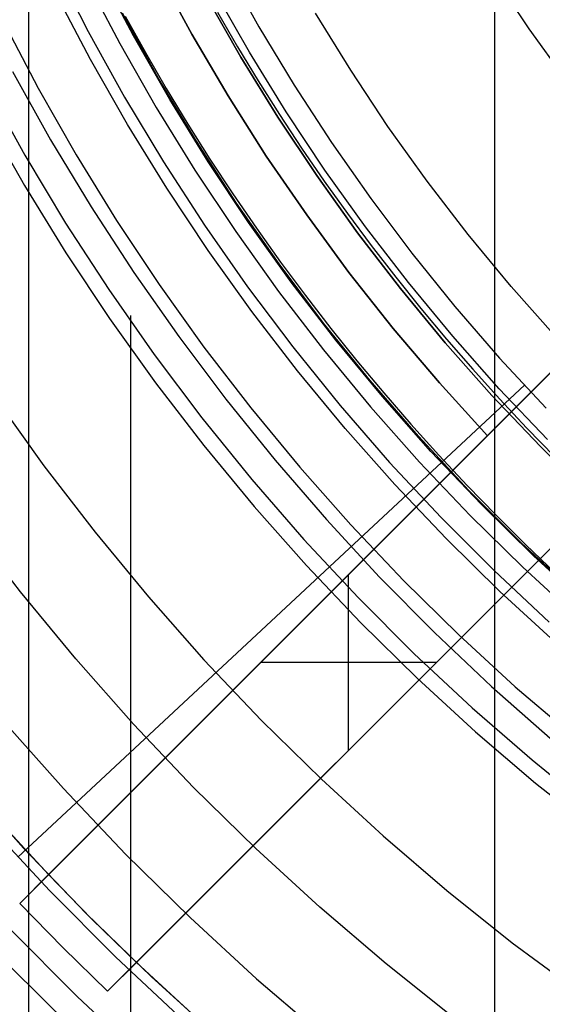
# Model space of a CAD drawing. Header units: millimetres. Extents: x 9001 to 10165, y -167 to 850.
# Tile 85 of 216: x 9558 to 9564, y 459 to 471. Entities that reach past the tile are written whole.
import ezdxf

# ---------------------------------------------------------------- set-up
doc = ezdxf.new("R2010")
doc.units = ezdxf.units.MM
for name, color, linetype in [('1', 7, 'Continuous'), ('COLOR EXT', 7, 'Continuous'), ('luz', 7, 'Continuous'), ('PLASTICO NEGRO', 7, 'Continuous')]:
    doc.layers.add(name, color=color, linetype=linetype)

msp = doc.modelspace()

# ---------------------------------------------------------------- linework, layer by layer
at = {"layer": '1', "color": 250, "true_color": 0x111111}
for p, q in [((9558.022, 523.979, 228.525), (9558.022, 441.714, 228.525)), ((9563.657, 472.719, 222.7), (9563.657, 453.357, 222.7)), ((9558.329, 471.413, 46.044), (9558.742, 470.602, 46.044)), ((9559.291, 470.549, 250.75), (9558.88, 471.332, 250.75)), ((9559.291, 470.549, 246.75), (9558.88, 471.332, 246.75)), ((9564.076, 470.633, 96.131), (9563.665, 471.251, 96.131)), ((9564.076, 470.633, 48.331), (9563.665, 471.251, 48.331)), ((9560.169, 471.029, 250.75), (9560.589, 470.29, 250.75)), ((9560.589, 470.29, 246.75), (9560.169, 471.029, 246.75)), ((9560.693, 470.352, 236.488), (9560.274, 471.087, 236.488)), ((9559.591, 470.041, 98.19), (9559.157, 470.823, 98.19)), ((9559.191, 470.786, 242.75), (9559.435, 470.347, 242.75)), ((9560.306, 470.834, 242.75), (9560.549, 470.417, 242.75)), ((9561.918, 470.132, 236.864), (9561.49, 470.824, 236.864)), ((9564.508, 470.03, 96.131), (9564.076, 470.633, 96.131)), ((9564.508, 470.03, 48.331), (9564.076, 470.633, 48.331)), ((9558.742, 470.602, 46.044), (9559.184, 469.806, 46.044)), ((9559.729, 469.78, 250.75), (9559.291, 470.549, 250.75)), ((9559.729, 469.78, 246.75), (9559.291, 470.549, 246.75)), ((9560.549, 470.417, 242.75), (9560.799, 470.004, 242.75)), ((9559.435, 470.347, 242.75), (9559.687, 469.912, 242.75)), ((9560.589, 470.29, 250.75), (9561.035, 469.567, 250.75)), ((9561.035, 469.567, 246.75), (9560.589, 470.29, 246.75)), ((9561.137, 469.632, 236.488), (9560.693, 470.352, 236.488)), ((9557.827, 470.117, 45.792), (9558.289, 469.291, 45.792)), ((9560.051, 469.274, 98.19), (9559.591, 470.041, 98.19)), ((9562.368, 469.454, 236.864), (9561.918, 470.132, 236.864)), ((9557.511, 469.947, 98.631), (9557.976, 469.108, 98.631)), ((9560.799, 470.004, 242.75), (9561.057, 469.596, 242.75)), ((9559.184, 469.806, 46.044), (9559.652, 469.025, 46.044)), ((9559.687, 469.912, 242.75), (9559.947, 469.482, 242.75)), ((9560.193, 469.027, 250.75), (9559.729, 469.78, 250.75)), ((9560.193, 469.027, 246.75), (9559.729, 469.78, 246.75)), ((9561.035, 469.567, 250.75), (9561.506, 468.859, 250.75)), ((9561.506, 468.859, 246.75), (9561.035, 469.567, 246.75)), ((9561.057, 469.596, 242.75), (9561.323, 469.193, 242.75)), ((9561.605, 468.927, 236.488), (9561.137, 469.632, 236.488)), ((9559.947, 469.482, 242.75), (9560.216, 469.058, 242.75)), ((9562.842, 468.792, 236.864), (9562.368, 469.454, 236.864)), ((9558.289, 469.291, 45.792), (9558.779, 468.481, 45.792)), ((9560.538, 468.525, 98.19), (9560.051, 469.274, 98.19)), ((9557.976, 469.108, 98.631), (9558.47, 468.286, 98.631)), ((9561.323, 469.193, 242.75), (9561.597, 468.794, 242.75)), ((9559.652, 469.025, 46.044), (9560.148, 468.262, 46.044)), ((9560.683, 468.291, 250.75), (9560.193, 469.027, 250.75)), ((9560.683, 468.291, 246.75), (9560.193, 469.027, 246.75)), ((9560.216, 469.058, 242.75), (9560.493, 468.638, 242.75)), ((9561.506, 468.859, 250.75), (9562.001, 468.168, 250.75)), ((9562.001, 468.168, 246.75), (9561.506, 468.859, 246.75)), ((9562.098, 468.24, 236.488), (9561.605, 468.927, 236.488)), ((9561.597, 468.794, 242.75), (9561.878, 468.401, 242.75)), ((9563.338, 468.147, 236.864), (9562.842, 468.792, 236.864)), ((9560.493, 468.638, 242.75), (9560.777, 468.224, 242.75)), ((9561.051, 467.792, 98.19), (9560.538, 468.525, 98.19)), ((9558.779, 468.481, 45.792), (9559.296, 467.688, 45.792)), ((9561.878, 468.401, 242.75), (9562.166, 468.014, 242.75)), ((9558.47, 468.286, 98.631), (9558.992, 467.482, 98.631)), ((9560.148, 468.262, 46.044), (9560.67, 467.516, 46.044)), ((9561.198, 467.572, 250.75), (9560.683, 468.291, 250.75)), ((9561.198, 467.572, 246.75), (9560.683, 468.291, 246.75)), ((9560.777, 468.224, 242.75), (9561.07, 467.815, 242.75)), ((9562.001, 468.168, 250.75), (9562.519, 467.494, 250.75)), ((9562.519, 467.494, 246.75), (9562.001, 468.168, 246.75)), ((9562.614, 467.569, 236.488), (9562.098, 468.24, 236.488)), ((9563.857, 467.52, 236.864), (9563.338, 468.147, 236.864)), ((9562.166, 468.014, 242.75), (9562.462, 467.631, 242.75)), ((9561.589, 467.078, 98.19), (9561.051, 467.792, 98.19)), ((9561.07, 467.815, 242.75), (9561.37, 467.411, 242.75)), ((9559.296, 467.688, 45.792), (9559.84, 466.913, 45.792)), ((9561.738, 466.871, 250.75), (9561.198, 467.572, 250.75)), ((9561.738, 466.871, 246.75), (9561.198, 467.572, 246.75)), ((9562.462, 467.631, 242.75), (9562.765, 467.255, 242.75)), ((9563.152, 466.917, 236.488), (9562.614, 467.569, 236.488)), ((9558.992, 467.482, 98.631), (9559.542, 466.696, 98.631)), ((9560.67, 467.516, 46.044), (9561.218, 466.789, 46.044)), ((9562.519, 467.494, 250.75), (9563.061, 466.839, 250.75)), ((9563.061, 466.839, 246.75), (9562.519, 467.494, 246.75)), ((9564.396, 466.911, 236.864), (9563.857, 467.52, 236.864)), ((9561.37, 467.411, 242.75), (9561.678, 467.013, 242.75)), ((9562.765, 467.255, 242.75), (9563.075, 466.884, 242.75)), ((9559.256, 467.169, 98.631), (9559.256, 446.192, 98.631)), ((9562.151, 466.384, 98.19), (9561.589, 467.078, 98.19)), ((9561.678, 467.013, 242.75), (9561.993, 466.622, 242.75)), ((9559.84, 466.913, 45.792), (9560.409, 466.156, 45.792)), ((9562.301, 466.189, 250.75), (9561.738, 466.871, 250.75)), ((9562.301, 466.189, 246.75), (9561.738, 466.871, 246.75)), ((9563.061, 466.839, 250.75), (9563.624, 466.203, 250.75)), ((9563.624, 466.203, 246.75), (9563.061, 466.839, 246.75)), ((9563.075, 466.884, 242.75), (9563.392, 466.519, 242.75)), ((9563.713, 466.284, 236.488), (9563.152, 466.917, 236.488)), ((9561.218, 466.789, 46.044), (9561.791, 466.081, 46.044)), ((9559.542, 466.696, 98.631), (9560.119, 465.93, 98.631)), ((9561.993, 466.622, 242.75), (9562.316, 466.235, 242.75)), ((9563.392, 466.519, 242.75), (9563.716, 466.16, 242.75)), ((9562.738, 465.709, 98.19), (9562.151, 466.384, 98.19)), ((9562.316, 466.235, 242.75), (9562.646, 465.856, 242.75)), ((9564.296, 465.671, 236.488), (9563.713, 466.284, 236.488)), ((9560.409, 466.156, 45.792), (9561.004, 465.42, 45.792)), ((9562.887, 465.527, 250.75), (9562.301, 466.189, 250.75)), ((9562.887, 465.527, 246.75), (9562.301, 466.189, 246.75)), ((9563.624, 466.203, 250.75), (9564.21, 465.586, 250.75)), ((9564.21, 465.586, 246.75), (9563.624, 466.203, 246.75)), ((9563.716, 466.16, 242.75), (9564.046, 465.807, 242.75)), ((9561.791, 466.081, 46.044), (9562.388, 465.394, 46.044)), ((9560.119, 465.93, 98.631), (9560.722, 465.185, 98.631)), ((9562.646, 465.856, 242.75), (9562.982, 465.482, 242.75)), ((9564.046, 465.807, 242.75), (9564.383, 465.46, 242.75)), ((9563.347, 465.055, 98.19), (9562.738, 465.709, 98.19)), ((9563.497, 464.885, 250.75), (9562.887, 465.527, 250.75)), ((9563.497, 464.885, 246.75), (9562.887, 465.527, 246.75)), ((9564.21, 465.586, 250.75), (9564.816, 464.99, 250.75)), ((9564.816, 464.99, 246.75), (9564.21, 465.586, 246.75)), ((9561.004, 465.42, 45.792), (9561.623, 464.703, 45.792)), ((9562.388, 465.394, 46.044), (9563.009, 464.728, 46.044)), ((9562.982, 465.482, 242.75), (9563.326, 465.114, 242.75)), ((9560.722, 465.185, 98.631), (9561.352, 464.461, 98.631)), ((9563.326, 465.114, 242.75), (9563.677, 464.754, 242.75)), ((9563.979, 464.423, 98.19), (9563.347, 465.055, 98.19)), ((9564.127, 464.265, 250.75), (9563.497, 464.885, 250.75)), ((9564.127, 464.265, 246.75), (9563.497, 464.885, 246.75)), ((9561.623, 464.703, 45.792), (9562.266, 464.008, 45.792)), ((9563.009, 464.728, 46.044), (9563.653, 464.085, 46.044)), ((9563.677, 464.754, 242.75), (9564.034, 464.399, 242.75)), ((9561.352, 464.461, 98.631), (9562.006, 463.759, 98.631)), ((9564.633, 463.813, 98.19), (9563.979, 464.423, 98.19)), ((9564.034, 464.399, 242.75), (9564.398, 464.052, 242.75)), ((9564.779, 463.667, 250.75), (9564.127, 464.265, 250.75)), ((9564.779, 463.667, 246.75), (9564.127, 464.265, 246.75)), ((9563.653, 464.085, 46.044), (9564.318, 463.464, 46.044)), ((9562.266, 464.008, 45.792), (9562.932, 463.336, 45.792)), ((9562.006, 463.759, 98.631), (9562.684, 463.081, 98.631)), ((9562.932, 463.336, 45.792), (9563.62, 462.686, 45.792)), ((9562.684, 463.081, 98.631), (9563.385, 462.427, 98.631)), ((9563.62, 462.686, 45.792), (9564.33, 462.06, 45.792)), ((9563.385, 462.427, 98.631), (9564.109, 461.798, 98.631)), ((9564.109, 461.798, 98.631), (9564.854, 461.194, 98.631))]:
    msp.add_line(p, q, dxfattribs=at)
at = {"layer": 'COLOR EXT', "color": 30, "true_color": 0xff8d00}
for p, q in [((9559.998, 470.568, 16.262), (9559.587, 471.327, 16.262)), ((9559.998, 470.568, 19.762), (9559.587, 471.327, 19.762)), ((9559.587, 471.327, 18.012), (9559.998, 470.568, 18.012)), ((9560.435, 469.824, 16.262), (9559.998, 470.568, 16.262)), ((9560.435, 469.824, 19.762), (9559.998, 470.568, 19.762)), ((9559.998, 470.568, 18.012), (9560.435, 469.824, 18.012)), ((9560.897, 469.096, 16.262), (9560.435, 469.824, 16.262)), ((9560.897, 469.096, 19.762), (9560.435, 469.824, 19.762)), ((9560.435, 469.824, 18.012), (9560.897, 469.096, 18.012)), ((9561.385, 468.384, 16.262), (9560.897, 469.096, 16.262)), ((9561.385, 468.384, 19.762), (9560.897, 469.096, 19.762)), ((9560.897, 469.096, 18.012), (9561.385, 468.384, 18.012)), ((9561.896, 467.689, 16.262), (9561.385, 468.384, 16.262)), ((9561.896, 467.689, 19.762), (9561.385, 468.384, 19.762)), ((9561.385, 468.384, 18.012), (9561.896, 467.689, 18.012)), ((9565.869, 468.015, 21.412), (9558.265, 460.411, 21.412)), ((9565.869, 468.015, 19.762), (9563.57, 465.716, 19.762)), ((9562.431, 467.012, 16.262), (9561.896, 467.689, 16.262)), ((9562.431, 467.012, 19.762), (9561.896, 467.689, 19.762)), ((9561.896, 467.689, 18.012), (9562.431, 467.012, 18.012)), ((9559.326, 459.35, 21.412), (9566.93, 466.954, 21.412)), ((9562.99, 466.354, 16.262), (9562.431, 467.012, 16.262)), ((9562.99, 466.354, 19.762), (9562.431, 467.012, 19.762)), ((9562.431, 467.012, 18.012), (9562.99, 466.354, 18.012)), ((9558.265, 460.411, 26.562), (9564.455, 466.6, 26.562)), ((9563.57, 465.716, 16.262), (9562.99, 466.354, 16.262)), ((9563.57, 465.716, 19.762), (9562.99, 466.354, 19.762)), ((9562.99, 466.354, 18.012), (9563.57, 465.716, 18.012)), ((9563.57, 465.716, 16.262), (9557.916, 460.062, 16.262)), ((9563.57, 465.716, 19.762), (9563.57, 465.716, 16.262)), ((9565.515, 465.539, 26.562), (9559.326, 459.35, 26.562)), ((9558.977, 459.001, 16.262), (9564.631, 464.655, 16.262)), ((9561.89, 461.914, 26.562), (9561.89, 464.036, 26.562)), ((9561.893, 464.038, 16.262), (9561.893, 464.038, 26.562)), ((9562.951, 462.975, 26.562), (9560.829, 462.975, 26.562)), ((9562.953, 462.978, 16.262), (9562.953, 462.978, 26.562)), ((9557.962, 460.733, 29.562), (9557.229, 461.549, 29.562)), ((9557.5, 461.24, 19.162), (9558.265, 460.411, 19.162)), ((9557.575, 461.156, 24.362), (9558.265, 460.411, 24.362)), ((9558.721, 459.942, 29.562), (9557.962, 460.733, 29.562)), ((9558.265, 460.411, 19.162), (9557.916, 460.062, 19.162)), ((9558.265, 460.411, 26.562), (9558.789, 459.874, 26.562)), ((9558.265, 460.411, 19.162), (9558.265, 460.411, 26.562)), ((9557.916, 460.062, 16.262), (9557.916, 460.062, 19.162)), ((9558.44, 459.525, 16.262), (9557.916, 460.062, 16.262)), ((9557.916, 460.062, 19.162), (9558.44, 459.525, 19.162)), ((9558.44, 459.525, 17.712), (9557.916, 460.062, 17.712)), ((9559.507, 459.178, 29.562), (9558.721, 459.942, 29.562)), ((9558.789, 459.874, 26.562), (9559.326, 459.35, 26.562)), ((9558.977, 459.001, 16.262), (9558.44, 459.525, 16.262)), ((9558.44, 459.525, 19.162), (9558.977, 459.001, 19.162)), ((9558.977, 459.001, 17.712), (9558.44, 459.525, 17.712)), ((9558.44, 459.525, 19.162), (9558.44, 459.525, 16.262)), ((9558.977, 459.001, 19.162), (9559.326, 459.35, 19.162)), ((9559.326, 459.35, 19.162), (9560.154, 458.587, 19.162)), ((9559.326, 459.35, 26.562), (9559.326, 459.35, 19.162)), ((9559.326, 459.35, 24.362), (9560.154, 458.587, 24.362)), ((9560.319, 458.441, 29.562), (9559.507, 459.178, 29.562)), ((9558.977, 459.001, 19.162), (9558.977, 459.001, 16.262))]:
    msp.add_line(p, q, dxfattribs=at)
at = {"layer": 'luz', "color": 7, "true_color": 0xffffff}
for p, q in [((9558.711, 471.247, -20.083), (9559.125, 470.458, -20.083)), ((9558.771, 470.264, -20.12), (9558.35, 471.066, -20.12)), ((9557.706, 470.741, -20.12), (9558.138, 469.918, -20.12)), ((9559.125, 470.458, -20.083), (9559.566, 469.683, -20.083)), ((9559.219, 469.478, -20.12), (9558.771, 470.264, -20.12)), ((9558.138, 469.918, -20.12), (9558.598, 469.11, -20.12)), ((9559.566, 469.683, -20.083), (9560.033, 468.925, -20.083)), ((9557.5, 469.569, -20.433), (9557.973, 468.739, -20.433)), ((9559.694, 468.707, -20.12), (9559.219, 469.478, -20.12)), ((9558.598, 469.11, -20.12), (9559.086, 468.318, -20.12)), ((9560.033, 468.925, -20.083), (9560.527, 468.183, -20.083)), ((9557.973, 468.739, -20.433), (9558.474, 467.926, -20.433)), ((9560.195, 467.954, -20.12), (9559.694, 468.707, -20.12)), ((9559.086, 468.318, -20.12), (9559.601, 467.544, -20.12)), ((9560.527, 468.183, -20.083), (9561.046, 467.458, -20.083)), ((9558.474, 467.926, -20.433), (9559.003, 467.131, -20.433)), ((9560.722, 467.218, -20.12), (9560.195, 467.954, -20.12)), ((9559.601, 467.544, -20.12), (9560.143, 466.788, -20.12)), ((9561.046, 467.458, -20.083), (9561.589, 466.752, -20.083)), ((9561.274, 466.501, -20.12), (9560.722, 467.218, -20.12)), ((9559.003, 467.131, -20.433), (9559.559, 466.355, -20.433)), ((9560.143, 466.788, -20.12), (9560.71, 466.051, -20.12)), ((9561.589, 466.752, -20.083), (9562.157, 466.065, -20.083)), ((9561.85, 465.803, -20.12), (9561.274, 466.501, -20.12)), ((9559.559, 466.355, -20.433), (9560.141, 465.598, -20.433)), ((9557.618, 466.175, -21.158), (9558.208, 465.351, -21.158)), ((9560.71, 466.051, -20.12), (9561.302, 465.334, -20.12)), ((9562.157, 466.065, -20.083), (9562.748, 465.398, -20.083)), ((9562.45, 465.126, -20.12), (9561.85, 465.803, -20.12)), ((9560.141, 465.598, -20.433), (9560.75, 464.861, -20.433)), ((9562.748, 465.398, -20.083), (9563.361, 464.752, -20.083)), ((9558.208, 465.351, -21.158), (9558.826, 464.549, -21.158)), ((9561.302, 465.334, -20.12), (9561.919, 464.638, -20.12)), ((9563.074, 464.469, -20.12), (9562.45, 465.126, -20.12)), ((9560.75, 464.861, -20.433), (9561.383, 464.147, -20.433)), ((9563.361, 464.752, -20.083), (9563.997, 464.127, -20.083)), ((9557.924, 463.83, -20.851), (9557.282, 464.664, -20.851)), ((9561.919, 464.638, -20.12), (9562.559, 463.964, -20.12)), ((9558.826, 464.549, -21.158), (9559.471, 463.768, -21.158)), ((9563.719, 463.835, -20.12), (9563.074, 464.469, -20.12)), ((9561.383, 464.147, -20.433), (9562.041, 463.454, -20.433)), ((9563.997, 464.127, -20.083), (9564.653, 463.525, -20.083)), ((9562.559, 463.964, -20.12), (9563.222, 463.312, -20.12)), ((9558.595, 463.018, -20.851), (9557.924, 463.83, -20.851)), ((9559.471, 463.768, -21.158), (9560.143, 463.009, -21.158)), ((9564.386, 463.223, -20.12), (9563.719, 463.835, -20.12)), ((9562.041, 463.454, -20.433), (9562.722, 462.785, -20.433)), ((9563.222, 463.312, -20.12), (9563.907, 462.683, -20.12)), ((9559.293, 462.23, -20.851), (9558.595, 463.018, -20.851)), ((9560.143, 463.009, -21.158), (9560.84, 462.275, -21.158)), ((9562.722, 462.785, -20.433), (9563.425, 462.139, -20.433)), ((9563.907, 462.683, -20.12), (9564.614, 462.079, -20.12)), ((9557.719, 462.268, -20.543), (9558.444, 461.451, -20.543)), ((9560.018, 461.466, -20.851), (9559.293, 462.23, -20.851)), ((9560.84, 462.275, -21.158), (9561.563, 461.564, -21.158)), ((9563.425, 462.139, -20.433), (9564.151, 461.518, -20.433)), ((9560.769, 460.728, -20.851), (9560.018, 461.466, -20.851)), ((9561.563, 461.564, -21.158), (9562.31, 460.88, -21.158)), ((9564.151, 461.518, -20.433), (9564.898, 460.923, -20.433)), ((9558.444, 461.451, -20.543), (9559.196, 460.658, -20.543)), ((9562.31, 460.88, -21.158), (9563.079, 460.221, -21.158)), ((9559.196, 460.658, -20.543), (9559.975, 459.892, -20.543)), ((9561.545, 460.017, -20.851), (9560.769, 460.728, -20.851)), ((9563.079, 460.221, -21.158), (9563.871, 459.589, -21.158)), ((9562.345, 459.332, -20.851), (9561.545, 460.017, -20.851)), ((9559.975, 459.892, -20.543), (9560.78, 459.154, -20.543)), ((9563.871, 459.589, -21.158), (9564.685, 458.985, -21.158)), ((9563.168, 458.676, -20.851), (9562.345, 459.332, -20.851)), ((9557.807, 459.293, -21.606), (9558.635, 458.48, -21.606)), ((9560.78, 459.154, -20.543), (9561.611, 458.443, -20.543))]:
    msp.add_line(p, q, dxfattribs=at)
at = {"layer": 'PLASTICO NEGRO', "color": 254, "true_color": 0xcad1ee}
for p, q in [((9560.403, 471.379, 31.062), (9560.806, 470.658, 31.062)), ((9560.403, 471.379, 29.562), (9560.806, 470.658, 29.562)), ((9560.403, 471.379, 30.312), (9560.806, 470.658, 30.312)), ((9560.806, 470.658, 31.062), (9561.233, 469.951, 31.062)), ((9560.806, 470.658, 29.562), (9561.233, 469.951, 29.562)), ((9560.806, 470.658, 30.312), (9561.233, 469.951, 30.312)), ((9561.233, 469.951, 31.062), (9561.685, 469.258, 31.062)), ((9561.233, 469.951, 29.562), (9561.685, 469.258, 29.562)), ((9561.233, 469.951, 30.312), (9561.685, 469.258, 30.312)), ((9561.685, 469.258, 31.062), (9562.159, 468.582, 31.062)), ((9561.685, 469.258, 29.562), (9562.159, 468.582, 29.562)), ((9561.685, 469.258, 30.312), (9562.159, 468.582, 30.312)), ((9562.159, 468.582, 31.062), (9562.657, 467.922, 31.062)), ((9562.159, 468.582, 29.562), (9562.657, 467.922, 29.562)), ((9562.159, 468.582, 30.312), (9562.657, 467.922, 30.312)), ((9562.657, 467.922, 31.062), (9563.177, 467.279, 31.062)), ((9562.657, 467.922, 29.562), (9563.177, 467.279, 29.562)), ((9562.657, 467.922, 30.312), (9563.177, 467.279, 30.312)), ((9563.177, 467.279, 31.062), (9563.718, 466.654, 31.062)), ((9563.177, 467.279, 29.562), (9563.718, 466.654, 29.562)), ((9563.177, 467.279, 30.312), (9563.718, 466.654, 30.312)), ((9563.718, 466.654, 31.062), (9564.28, 466.049, 31.062)), ((9563.718, 466.654, 29.562), (9564.28, 466.049, 29.562)), ((9563.718, 466.654, 30.312), (9564.28, 466.049, 30.312)), ((9564.018, 466.325, 29.562), (9557.891, 460.623, 29.562)), ((9564.018, 466.325, 31.062), (9557.891, 460.623, 31.062)), ((9564.018, 466.325, 29.562), (9564.018, 466.325, 31.062)), ((9557.511, 461.039, 31.062), (9558.279, 460.214, 31.062)), ((9558.279, 460.214, 29.562), (9557.511, 461.039, 29.562)), ((9558.279, 460.214, 31.062), (9559.074, 459.417, 31.062)), ((9559.074, 459.417, 29.562), (9558.279, 460.214, 29.562)), ((9558.612, 458.94, 31.315), (9557.8, 459.754, 31.315)), ((9559.074, 459.417, 31.062), (9559.896, 458.648, 31.062)), ((9559.896, 458.648, 29.562), (9559.074, 459.417, 29.562)), ((9559.45, 458.155, 31.315), (9558.612, 458.94, 31.315))]:
    msp.add_line(p, q, dxfattribs=at)

doc.saveas('drawing.dxf')
